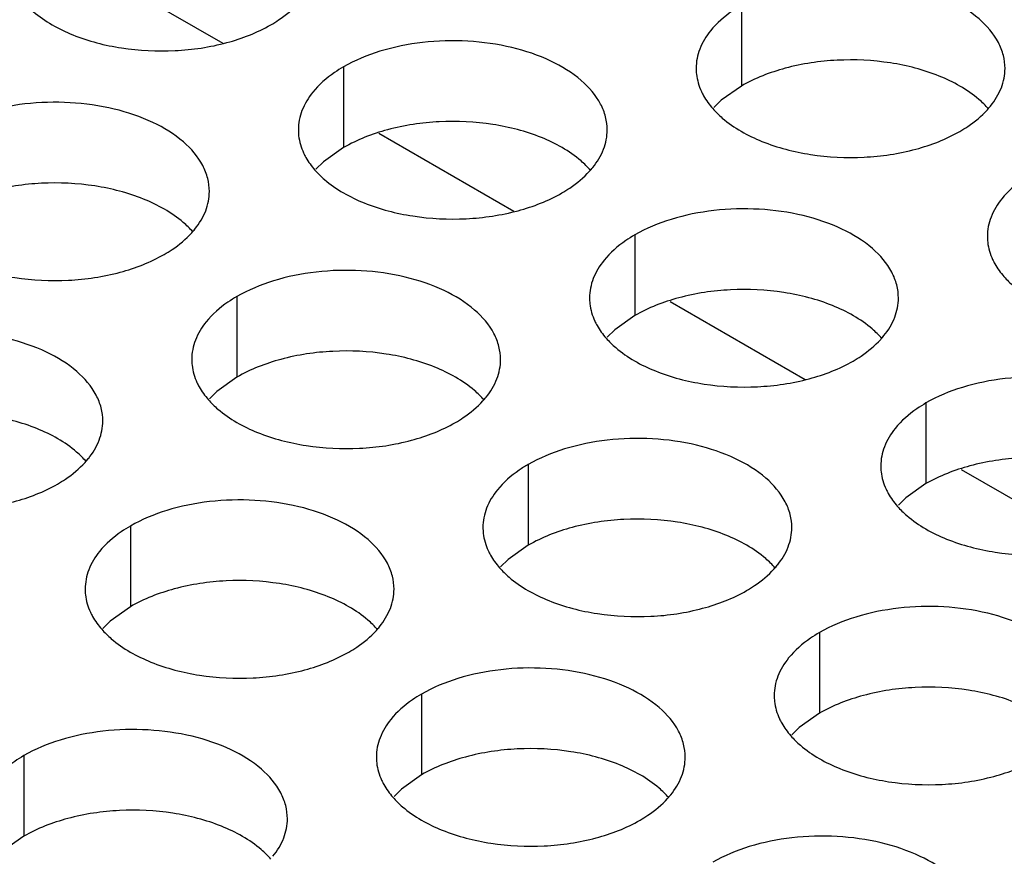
# Model space of a CAD drawing. Header units: inches. Extents: x 0 to 34, y 0 to 22.
# Tile 100 of 164: x 17.556 to 17.715, y 19.589 to 19.725. Entities that reach past the tile are written whole.
import ezdxf

# ---------------------------------------------------------------- set-up
doc = ezdxf.new("R2010")
doc.units = ezdxf.units.IN
doc.header["$LTSCALE"] = 1.87
doc.header["$MEASUREMENT"] = 0
doc.layers.get('0').update_dxf_attribs({"linetype": 'CONTINUOUS'})
doc.layers.add('02___PRT_ALL_AXES', color=7, linetype='CONTINUOUS')

msp = doc.modelspace()

# ---------------------------------------------------------------- linework, layer by layer
at = {"color": 7, "linetype": 'CONTINUOUS'}
for p, q in [((17.56665, 19.73376), (17.58853, 19.72112)), ((17.61379, 19.70654), (17.63567, 19.69391)), ((17.66093, 19.67932), (17.68281, 19.66669)), ((17.70807, 19.6521), (17.72995, 19.63947))]:
    msp.add_line(p, q, dxfattribs=at)
at = {"layer": '02___PRT_ALL_AXES', "color": 7, "linetype": 'CONTINUOUS'}
for p, q in [((17.67247, 19.72726), (17.67247, 19.71419)), ((17.60808, 19.7173), (17.60808, 19.70423)), ((17.67247, 19.71419), (17.66922, 19.71188)), ((17.66922, 19.71188), (17.66801, 19.71069)), ((17.60808, 19.70423), (17.60483, 19.70192)), ((17.60483, 19.70192), (17.60361, 19.70072)), ((17.65522, 19.69008), (17.65522, 19.67701)), ((17.59083, 19.68011), (17.59083, 19.66705)), ((17.65522, 19.67701), (17.65197, 19.6747)), ((17.65197, 19.6747), (17.65075, 19.67351)), ((17.59083, 19.66705), (17.58757, 19.66473)), ((17.58757, 19.66473), (17.58636, 19.66354)), ((17.70236, 19.66286), (17.70236, 19.6498)), ((17.63797, 19.6529), (17.63797, 19.63983)), ((17.70236, 19.6498), (17.69911, 19.64748)), ((17.69911, 19.64748), (17.6979, 19.64629)), ((17.57357, 19.64293), (17.57357, 19.62987)), ((17.63797, 19.63983), (17.63471, 19.63752)), ((17.63471, 19.63752), (17.6335, 19.63633)), ((17.57357, 19.62987), (17.57032, 19.62755)), ((17.57032, 19.62755), (17.56911, 19.62636)), ((17.68511, 19.62568), (17.68511, 19.61261)), ((17.62071, 19.61572), (17.62071, 19.60265)), ((17.68511, 19.61261), (17.68185, 19.6103)), ((17.68185, 19.6103), (17.68064, 19.60911)), ((17.55632, 19.60575), (17.55632, 19.59269)), ((17.62071, 19.60265), (17.61746, 19.60034)), ((17.61746, 19.60034), (17.61625, 19.59914)), ((17.55632, 19.59269), (17.55306, 19.59037))]:
    msp.add_line(p, q, dxfattribs=at)
at = {"layer": '02___PRT_ALL_AXES', "color": 3, "linetype": 'CONTINUOUS'}
for centre in [(17.70221, 19.71953), (17.63782, 19.70957), (17.57342, 19.6996), (17.68496, 19.68235), (17.62056, 19.67238), (17.55617, 19.66242), (17.6677, 19.64517), (17.60331, 19.6352), (17.65045, 19.60799)]:
    msp.add_arc(centre, 0.01363, 317.6963, 321.0163, dxfattribs=at)
for points, knots in [([(17.71515, 19.71704), (17.71515, 19.71775), (17.71496, 19.71921), (17.71381, 19.72212), (17.71089, 19.72548), (17.70587, 19.72853), (17.6996, 19.73063), (17.69257, 19.73162), (17.68535, 19.73142), (17.67852, 19.73005), (17.67433, 19.72833), (17.67247, 19.72726)], [0, 0, 0, 0, 0.042883, 0.087524, 0.186914, 0.304219, 0.43794, 0.582356, 0.729558, 0.871282, 1, 1, 1, 1]), ([(17.5563, 19.7278), (17.55678, 19.72725), (17.55908, 19.725), (17.56197, 19.72341), (17.56428, 19.72248)], [0, 0, 0, 0, 0.226307, 1, 1, 1, 1]), ([(17.59629, 19.7241), (17.59673, 19.72435), (17.59834, 19.72535), (17.59982, 19.72658), (17.60076, 19.72761)], [0, 0, 0, 0, 0.265362, 1, 1, 1, 1]), ([(17.67247, 19.72726), (17.67197, 19.72697), (17.67015, 19.72582), (17.66849, 19.72438), (17.66749, 19.72315)], [0, 0, 0, 0, 0.268123, 1, 1, 1, 1]), ([(17.56428, 19.72248), (17.5668, 19.72146), (17.57228, 19.72005), (17.58075, 19.71964), (17.58899, 19.72086), (17.59408, 19.72282), (17.59629, 19.7241)], [0, 0, 0, 0, 0.247189, 0.509885, 0.767301, 1, 1, 1, 1]), ([(17.66749, 19.72315), (17.66677, 19.72226), (17.6656, 19.72034), (17.66515, 19.71812), (17.66515, 19.71706)], [0, 0, 0, 0, 0.520681, 1, 1, 1, 1]), ([(17.65076, 19.70708), (17.65076, 19.70779), (17.65057, 19.70925), (17.64942, 19.71216), (17.64649, 19.71552), (17.64147, 19.71857), (17.63521, 19.72067), (17.62818, 19.72166), (17.62095, 19.72146), (17.61412, 19.72009), (17.60993, 19.71836), (17.60808, 19.7173)], [0, 0, 0, 0, 0.042883, 0.087524, 0.186914, 0.304219, 0.43794, 0.582356, 0.729558, 0.871282, 1, 1, 1, 1]), ([(17.60808, 19.7173), (17.60758, 19.71701), (17.60575, 19.71586), (17.60409, 19.71442), (17.6031, 19.71319)], [0, 0, 0, 0, 0.268123, 1, 1, 1, 1]), ([(17.66515, 19.71706), (17.66515, 19.71674), (17.66523, 19.71546), (17.6656, 19.7142), (17.666, 19.71331)], [0, 0, 0, 0, 0.245663, 1, 1, 1, 1]), ([(17.71281, 19.71095), (17.71353, 19.71184), (17.71471, 19.71376), (17.71515, 19.71598), (17.71515, 19.71704)], [0, 0, 0, 0, 0.520681, 1, 1, 1, 1]), ([(17.6031, 19.71319), (17.60238, 19.71229), (17.6012, 19.71038), (17.60076, 19.70816), (17.60076, 19.7071)], [0, 0, 0, 0, 0.520681, 1, 1, 1, 1]), ([(17.666, 19.71331), (17.66612, 19.71307), (17.66662, 19.71209), (17.66728, 19.71118), (17.66784, 19.71054)], [0, 0, 0, 0, 0.240409, 1, 1, 1, 1]), ([(17.58636, 19.69712), (17.58636, 19.69783), (17.58617, 19.69929), (17.58502, 19.7022), (17.5821, 19.70556), (17.57708, 19.70861), (17.57081, 19.71071), (17.56378, 19.71169), (17.55656, 19.7115), (17.54973, 19.71013), (17.54554, 19.7084), (17.54368, 19.70733)], [0, 0, 0, 0, 0.042883, 0.087524, 0.186914, 0.304219, 0.43794, 0.582356, 0.729558, 0.871282, 1, 1, 1, 1]), ([(17.66784, 19.71054), (17.66832, 19.71), (17.67062, 19.70774), (17.67351, 19.70616), (17.67581, 19.70523)], [0, 0, 0, 0, 0.226307, 1, 1, 1, 1]), ([(17.70783, 19.70684), (17.70827, 19.7071), (17.70988, 19.7081), (17.71136, 19.70932), (17.7123, 19.71035)], [0, 0, 0, 0, 0.265362, 1, 1, 1, 1]), ([(17.60076, 19.7071), (17.60076, 19.70678), (17.60083, 19.7055), (17.6012, 19.70423), (17.60161, 19.70335)], [0, 0, 0, 0, 0.245663, 1, 1, 1, 1]), ([(17.64842, 19.70099), (17.64914, 19.70188), (17.65031, 19.7038), (17.65076, 19.70602), (17.65076, 19.70708)], [0, 0, 0, 0, 0.520681, 1, 1, 1, 1]), ([(17.67581, 19.70523), (17.67833, 19.70421), (17.68381, 19.7028), (17.69229, 19.70239), (17.70052, 19.70361), (17.70562, 19.70557), (17.70783, 19.70684)], [0, 0, 0, 0, 0.247189, 0.509885, 0.767301, 1, 1, 1, 1]), ([(17.60161, 19.70335), (17.60172, 19.70311), (17.60223, 19.70212), (17.60289, 19.70122), (17.60344, 19.70058)], [0, 0, 0, 0, 0.240409, 1, 1, 1, 1]), ([(17.60344, 19.70058), (17.60392, 19.70003), (17.60623, 19.69778), (17.60911, 19.6962), (17.61142, 19.69526)], [0, 0, 0, 0, 0.226307, 1, 1, 1, 1]), ([(17.64344, 19.69688), (17.64387, 19.69713), (17.64548, 19.69813), (17.64696, 19.69936), (17.6479, 19.70039)], [0, 0, 0, 0, 0.265362, 1, 1, 1, 1]), ([(17.71962, 19.70004), (17.71911, 19.69975), (17.71729, 19.6986), (17.71563, 19.69716), (17.71464, 19.69593)], [0, 0, 0, 0, 0.268123, 1, 1, 1, 1]), ([(17.58402, 19.69103), (17.58474, 19.69192), (17.58592, 19.69384), (17.58636, 19.69606), (17.58636, 19.69712)], [0, 0, 0, 0, 0.520681, 1, 1, 1, 1]), ([(17.61142, 19.69526), (17.61394, 19.69425), (17.61942, 19.69283), (17.62789, 19.69243), (17.63613, 19.69364), (17.64122, 19.6956), (17.64344, 19.69688)], [0, 0, 0, 0, 0.247189, 0.509885, 0.767301, 1, 1, 1, 1]), ([(17.71464, 19.69593), (17.71391, 19.69504), (17.71274, 19.69312), (17.71229, 19.6909), (17.71229, 19.68984)], [0, 0, 0, 0, 0.520681, 1, 1, 1, 1]), ([(17.6979, 19.67986), (17.6979, 19.68057), (17.69771, 19.68203), (17.69656, 19.68494), (17.69363, 19.6883), (17.68861, 19.69135), (17.68235, 19.69345), (17.67532, 19.69444), (17.66809, 19.69424), (17.66126, 19.69287), (17.65707, 19.69115), (17.65522, 19.69008)], [0, 0, 0, 0, 0.042883, 0.087524, 0.186914, 0.304219, 0.43794, 0.582356, 0.729558, 0.871282, 1, 1, 1, 1]), ([(17.57904, 19.68692), (17.57948, 19.68717), (17.58109, 19.68817), (17.58257, 19.6894), (17.58351, 19.69043)], [0, 0, 0, 0, 0.265362, 1, 1, 1, 1]), ([(17.65522, 19.69008), (17.65472, 19.68979), (17.65289, 19.68864), (17.65123, 19.6872), (17.65024, 19.68597)], [0, 0, 0, 0, 0.268123, 1, 1, 1, 1]), ([(17.71229, 19.68984), (17.71229, 19.68953), (17.71237, 19.68824), (17.71274, 19.68698), (17.71314, 19.6861)], [0, 0, 0, 0, 0.245663, 1, 1, 1, 1]), ([(17.54702, 19.6853), (17.54954, 19.68428), (17.55502, 19.68287), (17.5635, 19.68246), (17.57173, 19.68368), (17.57683, 19.68564), (17.57904, 19.68692)], [0, 0, 0, 0, 0.247189, 0.509885, 0.767301, 1, 1, 1, 1]), ([(17.65024, 19.68597), (17.64952, 19.68508), (17.64834, 19.68316), (17.6479, 19.68094), (17.6479, 19.67988)], [0, 0, 0, 0, 0.520681, 1, 1, 1, 1]), ([(17.71314, 19.6861), (17.71326, 19.68585), (17.71376, 19.68487), (17.71442, 19.68396), (17.71498, 19.68333)], [0, 0, 0, 0, 0.240409, 1, 1, 1, 1]), ([(17.6335, 19.6699), (17.6335, 19.67061), (17.63331, 19.67207), (17.63216, 19.67498), (17.62924, 19.67834), (17.62422, 19.68139), (17.61795, 19.68349), (17.61092, 19.68448), (17.6037, 19.68428), (17.59687, 19.68291), (17.59268, 19.68118), (17.59083, 19.68011)], [0, 0, 0, 0, 0.042883, 0.087524, 0.186914, 0.304219, 0.43794, 0.582356, 0.729558, 0.871282, 1, 1, 1, 1]), ([(17.71498, 19.68333), (17.71546, 19.68278), (17.71776, 19.68053), (17.72065, 19.67894), (17.72295, 19.67801)], [0, 0, 0, 0, 0.226307, 1, 1, 1, 1]), ([(17.59083, 19.68011), (17.59032, 19.67982), (17.5885, 19.67868), (17.58684, 19.67724), (17.58585, 19.67601)], [0, 0, 0, 0, 0.268123, 1, 1, 1, 1]), ([(17.6479, 19.67988), (17.6479, 19.67956), (17.64797, 19.67828), (17.64834, 19.67701), (17.64875, 19.67613)], [0, 0, 0, 0, 0.245663, 1, 1, 1, 1]), ([(17.69556, 19.67377), (17.69628, 19.67466), (17.69745, 19.67658), (17.6979, 19.6788), (17.6979, 19.67986)], [0, 0, 0, 0, 0.520681, 1, 1, 1, 1]), ([(17.58585, 19.67601), (17.58512, 19.67511), (17.58395, 19.6732), (17.5835, 19.67098), (17.5835, 19.66992)], [0, 0, 0, 0, 0.520681, 1, 1, 1, 1]), ([(17.64875, 19.67613), (17.64886, 19.67589), (17.64937, 19.6749), (17.65003, 19.674), (17.65058, 19.67336)], [0, 0, 0, 0, 0.240409, 1, 1, 1, 1]), ([(17.56911, 19.65994), (17.56911, 19.66065), (17.56892, 19.66211), (17.56777, 19.66502), (17.56484, 19.66838), (17.55982, 19.67143), (17.55356, 19.67353), (17.54653, 19.67451), (17.5393, 19.67432), (17.53247, 19.67295), (17.52828, 19.67122), (17.52643, 19.67015)], [0, 0, 0, 0, 0.042883, 0.087524, 0.186914, 0.304219, 0.43794, 0.582356, 0.729558, 0.871282, 1, 1, 1, 1]), ([(17.65058, 19.67336), (17.65106, 19.67282), (17.65337, 19.67056), (17.65625, 19.66898), (17.65856, 19.66805)], [0, 0, 0, 0, 0.226307, 1, 1, 1, 1]), ([(17.69058, 19.66966), (17.69101, 19.66991), (17.69262, 19.67092), (17.6941, 19.67214), (17.69504, 19.67317)], [0, 0, 0, 0, 0.265362, 1, 1, 1, 1]), ([(17.5835, 19.66992), (17.5835, 19.6696), (17.58358, 19.66832), (17.58395, 19.66705), (17.58435, 19.66617)], [0, 0, 0, 0, 0.245663, 1, 1, 1, 1]), ([(17.63116, 19.66381), (17.63188, 19.6647), (17.63306, 19.66662), (17.6335, 19.66884), (17.6335, 19.6699)], [0, 0, 0, 0, 0.520681, 1, 1, 1, 1]), ([(17.65856, 19.66805), (17.66108, 19.66703), (17.66656, 19.66562), (17.67503, 19.66521), (17.68327, 19.66643), (17.68836, 19.66838), (17.69058, 19.66966)], [0, 0, 0, 0, 0.247189, 0.509885, 0.767301, 1, 1, 1, 1]), ([(17.74504, 19.65264), (17.74504, 19.65335), (17.74485, 19.65481), (17.7437, 19.65772), (17.74077, 19.66109), (17.73575, 19.66413), (17.72949, 19.66623), (17.72246, 19.66722), (17.71523, 19.66702), (17.7084, 19.66566), (17.70421, 19.66393), (17.70236, 19.66286)], [0, 0, 0, 0, 0.042883, 0.087524, 0.186914, 0.304219, 0.43794, 0.582356, 0.729558, 0.871282, 1, 1, 1, 1]), ([(17.58435, 19.66617), (17.58447, 19.66593), (17.58497, 19.66494), (17.58563, 19.66404), (17.58619, 19.6634)], [0, 0, 0, 0, 0.240409, 1, 1, 1, 1]), ([(17.58619, 19.6634), (17.58667, 19.66285), (17.58897, 19.6606), (17.59186, 19.65901), (17.59416, 19.65808)], [0, 0, 0, 0, 0.226307, 1, 1, 1, 1]), ([(17.62618, 19.6597), (17.62662, 19.65995), (17.62823, 19.66095), (17.62971, 19.66218), (17.63065, 19.66321)], [0, 0, 0, 0, 0.265362, 1, 1, 1, 1]), ([(17.70236, 19.66286), (17.70186, 19.66257), (17.70003, 19.66142), (17.69837, 19.65998), (17.69738, 19.65875)], [0, 0, 0, 0, 0.268123, 1, 1, 1, 1]), ([(17.56677, 19.65384), (17.56749, 19.65474), (17.56866, 19.65665), (17.56911, 19.65888), (17.56911, 19.65994)], [0, 0, 0, 0, 0.520681, 1, 1, 1, 1]), ([(17.59416, 19.65808), (17.59668, 19.65707), (17.60216, 19.65565), (17.61064, 19.65524), (17.61887, 19.65646), (17.62397, 19.65842), (17.62618, 19.6597)], [0, 0, 0, 0, 0.247189, 0.509885, 0.767301, 1, 1, 1, 1]), ([(17.69738, 19.65875), (17.69666, 19.65786), (17.69548, 19.65594), (17.69504, 19.65372), (17.69504, 19.65266)], [0, 0, 0, 0, 0.520681, 1, 1, 1, 1]), ([(17.68064, 19.64268), (17.68064, 19.64339), (17.68045, 19.64485), (17.6793, 19.64776), (17.67638, 19.65112), (17.67136, 19.65417), (17.66509, 19.65627), (17.65806, 19.65726), (17.65084, 19.65706), (17.64401, 19.65569), (17.63982, 19.65396), (17.63797, 19.6529)], [0, 0, 0, 0, 0.042883, 0.087524, 0.186914, 0.304219, 0.43794, 0.582356, 0.729558, 0.871282, 1, 1, 1, 1]), ([(17.56179, 19.64974), (17.56222, 19.64999), (17.56383, 19.65099), (17.56531, 19.65221), (17.56625, 19.65325)], [0, 0, 0, 0, 0.265362, 1, 1, 1, 1]), ([(17.63797, 19.6529), (17.63746, 19.65261), (17.63564, 19.65146), (17.63398, 19.65002), (17.63299, 19.64879)], [0, 0, 0, 0, 0.268123, 1, 1, 1, 1]), ([(17.69504, 19.65266), (17.69504, 19.65235), (17.69511, 19.65106), (17.69548, 19.6498), (17.69589, 19.64892)], [0, 0, 0, 0, 0.245663, 1, 1, 1, 1]), ([(17.52977, 19.64812), (17.53229, 19.6471), (17.53777, 19.64569), (17.54624, 19.64528), (17.55448, 19.6465), (17.55957, 19.64846), (17.56179, 19.64974)], [0, 0, 0, 0, 0.247189, 0.509885, 0.767301, 1, 1, 1, 1]), ([(17.63299, 19.64879), (17.63226, 19.6479), (17.63109, 19.64598), (17.63064, 19.64376), (17.63064, 19.6427)], [0, 0, 0, 0, 0.520681, 1, 1, 1, 1]), ([(17.69589, 19.64892), (17.696, 19.64867), (17.69651, 19.64769), (17.69717, 19.64678), (17.69772, 19.64615)], [0, 0, 0, 0, 0.240409, 1, 1, 1, 1]), ([(17.61625, 19.63272), (17.61625, 19.63343), (17.61606, 19.63489), (17.61491, 19.6378), (17.61198, 19.64116), (17.60696, 19.64421), (17.6007, 19.64631), (17.59367, 19.6473), (17.58644, 19.6471), (17.57961, 19.64573), (17.57542, 19.644), (17.57357, 19.64293)], [0, 0, 0, 0, 0.042883, 0.087524, 0.186914, 0.304219, 0.43794, 0.582356, 0.729558, 0.871282, 1, 1, 1, 1]), ([(17.69772, 19.64615), (17.6982, 19.6456), (17.70051, 19.64335), (17.70339, 19.64176), (17.7057, 19.64083)], [0, 0, 0, 0, 0.226307, 1, 1, 1, 1]), ([(17.57357, 19.64293), (17.57307, 19.64264), (17.57124, 19.6415), (17.56958, 19.64006), (17.56859, 19.63883)], [0, 0, 0, 0, 0.268123, 1, 1, 1, 1]), ([(17.63064, 19.6427), (17.63064, 19.64238), (17.63072, 19.6411), (17.63109, 19.63983), (17.6315, 19.63895)], [0, 0, 0, 0, 0.245663, 1, 1, 1, 1]), ([(17.6783, 19.63659), (17.67902, 19.63748), (17.6802, 19.6394), (17.68064, 19.64162), (17.68064, 19.64268)], [0, 0, 0, 0, 0.520681, 1, 1, 1, 1]), ([(17.7057, 19.64083), (17.70822, 19.63981), (17.7137, 19.6384), (17.72217, 19.63799), (17.73041, 19.63921), (17.7355, 19.64117), (17.73772, 19.64244)], [0, 0, 0, 0, 0.247189, 0.509885, 0.767301, 1, 1, 1, 1]), ([(17.56859, 19.63883), (17.56787, 19.63793), (17.56669, 19.63602), (17.56625, 19.63379), (17.56625, 19.63274)], [0, 0, 0, 0, 0.520681, 1, 1, 1, 1]), ([(17.6315, 19.63895), (17.63161, 19.63871), (17.63211, 19.63772), (17.63277, 19.63682), (17.63333, 19.63618)], [0, 0, 0, 0, 0.240409, 1, 1, 1, 1]), ([(17.63333, 19.63618), (17.63381, 19.63564), (17.63611, 19.63338), (17.639, 19.6318), (17.6413, 19.63086)], [0, 0, 0, 0, 0.226307, 1, 1, 1, 1]), ([(17.67332, 19.63248), (17.67376, 19.63273), (17.67537, 19.63374), (17.67685, 19.63496), (17.67779, 19.63599)], [0, 0, 0, 0, 0.265362, 1, 1, 1, 1]), ([(17.56625, 19.63274), (17.56625, 19.63242), (17.56632, 19.63113), (17.56669, 19.62987), (17.5671, 19.62899)], [0, 0, 0, 0, 0.245663, 1, 1, 1, 1]), ([(17.61391, 19.62663), (17.61463, 19.62752), (17.6158, 19.62944), (17.61625, 19.63166), (17.61625, 19.63272)], [0, 0, 0, 0, 0.520681, 1, 1, 1, 1]), ([(17.6413, 19.63086), (17.64382, 19.62985), (17.6493, 19.62844), (17.65778, 19.62803), (17.66601, 19.62925), (17.67111, 19.6312), (17.67332, 19.63248)], [0, 0, 0, 0, 0.247189, 0.509885, 0.767301, 1, 1, 1, 1]), ([(17.72778, 19.61546), (17.72778, 19.61617), (17.72759, 19.61763), (17.72644, 19.62054), (17.72352, 19.6239), (17.7185, 19.62695), (17.71223, 19.62905), (17.7052, 19.63004), (17.69798, 19.62984), (17.69115, 19.62847), (17.68696, 19.62675), (17.68511, 19.62568)], [0, 0, 0, 0, 0.042883, 0.087524, 0.186914, 0.304219, 0.43794, 0.582356, 0.729558, 0.871282, 1, 1, 1, 1]), ([(17.5671, 19.62899), (17.56721, 19.62875), (17.56772, 19.62776), (17.56838, 19.62685), (17.56893, 19.62622)], [0, 0, 0, 0, 0.240409, 1, 1, 1, 1]), ([(17.56893, 19.62622), (17.56941, 19.62567), (17.57172, 19.62342), (17.5746, 19.62183), (17.57691, 19.6209)], [0, 0, 0, 0, 0.226307, 1, 1, 1, 1]), ([(17.60893, 19.62252), (17.60936, 19.62277), (17.61097, 19.62377), (17.61245, 19.625), (17.61339, 19.62603)], [0, 0, 0, 0, 0.265362, 1, 1, 1, 1]), ([(17.68511, 19.62568), (17.68461, 19.62539), (17.68278, 19.62424), (17.68112, 19.6228), (17.68013, 19.62157)], [0, 0, 0, 0, 0.268123, 1, 1, 1, 1]), ([(17.57691, 19.6209), (17.57943, 19.61988), (17.58491, 19.61847), (17.59338, 19.61806), (17.60162, 19.61928), (17.60671, 19.62124), (17.60893, 19.62252)], [0, 0, 0, 0, 0.247189, 0.509885, 0.767301, 1, 1, 1, 1]), ([(17.68013, 19.62157), (17.6794, 19.62068), (17.67823, 19.61876), (17.67779, 19.61654), (17.67778, 19.61548)], [0, 0, 0, 0, 0.520681, 1, 1, 1, 1]), ([(17.66339, 19.6055), (17.66339, 19.60621), (17.6632, 19.60767), (17.66205, 19.61058), (17.65912, 19.61394), (17.6541, 19.61699), (17.64784, 19.61909), (17.64081, 19.62008), (17.63358, 19.61988), (17.62675, 19.61851), (17.62256, 19.61678), (17.62071, 19.61572)], [0, 0, 0, 0, 0.042883, 0.087524, 0.186914, 0.304219, 0.43794, 0.582356, 0.729558, 0.871282, 1, 1, 1, 1]), ([(17.62071, 19.61572), (17.62021, 19.61543), (17.61838, 19.61428), (17.61672, 19.61284), (17.61573, 19.61161)], [0, 0, 0, 0, 0.268123, 1, 1, 1, 1]), ([(17.67778, 19.61548), (17.67778, 19.61516), (17.67786, 19.61388), (17.67823, 19.61261), (17.67864, 19.61173)], [0, 0, 0, 0, 0.245663, 1, 1, 1, 1]), ([(17.61573, 19.61161), (17.61501, 19.61071), (17.61383, 19.6088), (17.61339, 19.60658), (17.61339, 19.60552)], [0, 0, 0, 0, 0.520681, 1, 1, 1, 1]), ([(17.67864, 19.61173), (17.67875, 19.61149), (17.67926, 19.61051), (17.67991, 19.6096), (17.68047, 19.60896)], [0, 0, 0, 0, 0.240409, 1, 1, 1, 1]), ([(17.59899, 19.59554), (17.59899, 19.59625), (17.5988, 19.59771), (17.59765, 19.60062), (17.59473, 19.60398), (17.58971, 19.60703), (17.58344, 19.60913), (17.57641, 19.61011), (17.56919, 19.60992), (17.56236, 19.60855), (17.55817, 19.60682), (17.55632, 19.60575)], [0, 0, 0, 0, 0.042883, 0.087524, 0.186914, 0.304219, 0.43794, 0.582356, 0.729558, 0.871282, 1, 1, 1, 1]), ([(17.68047, 19.60896), (17.68095, 19.60842), (17.68325, 19.60616), (17.68614, 19.60458), (17.68844, 19.60365)], [0, 0, 0, 0, 0.226307, 1, 1, 1, 1]), ([(17.55632, 19.60575), (17.55581, 19.60546), (17.55399, 19.60432), (17.55233, 19.60287), (17.55134, 19.60165)], [0, 0, 0, 0, 0.268123, 1, 1, 1, 1]), ([(17.61339, 19.60552), (17.61339, 19.6052), (17.61346, 19.60392), (17.61383, 19.60265), (17.61424, 19.60177)], [0, 0, 0, 0, 0.245663, 1, 1, 1, 1]), ([(17.66105, 19.59941), (17.66177, 19.6003), (17.66294, 19.60222), (17.66339, 19.60444), (17.66339, 19.6055)], [0, 0, 0, 0, 0.520681, 1, 1, 1, 1]), ([(17.68844, 19.60365), (17.69096, 19.60263), (17.69645, 19.60122), (17.70492, 19.60081), (17.71315, 19.60203), (17.71825, 19.60399), (17.72046, 19.60526)], [0, 0, 0, 0, 0.247189, 0.509885, 0.767301, 1, 1, 1, 1]), ([(17.61424, 19.60177), (17.61435, 19.60153), (17.61486, 19.60054), (17.61552, 19.59964), (17.61607, 19.599)], [0, 0, 0, 0, 0.240409, 1, 1, 1, 1]), ([(17.61607, 19.599), (17.61655, 19.59845), (17.61886, 19.5962), (17.62175, 19.59462), (17.62405, 19.59368)], [0, 0, 0, 0, 0.226307, 1, 1, 1, 1]), ([(17.65607, 19.5953), (17.6565, 19.59555), (17.65811, 19.59655), (17.65959, 19.59778), (17.66053, 19.59881)], [0, 0, 0, 0, 0.265362, 1, 1, 1, 1]), ([(17.59665, 19.58945), (17.59737, 19.59034), (17.59855, 19.59226), (17.59899, 19.59448), (17.59899, 19.59554)], [0, 0, 0, 0, 0.520681, 1, 1, 1, 1]), ([(17.62405, 19.59368), (17.62657, 19.59267), (17.63205, 19.59125), (17.64052, 19.59085), (17.64876, 19.59206), (17.65385, 19.59402), (17.65607, 19.5953)], [0, 0, 0, 0, 0.247189, 0.509885, 0.767301, 1, 1, 1, 1]), ([(17.71053, 19.57828), (17.71053, 19.57899), (17.71034, 19.58045), (17.70919, 19.58336), (17.70627, 19.58672), (17.70124, 19.58977), (17.69498, 19.59187), (17.68795, 19.59286), (17.68072, 19.59266), (17.67389, 19.59129), (17.6697, 19.58957), (17.66785, 19.5885)], [0, 0, 0, 0, 0.042883, 0.087524, 0.186914, 0.304219, 0.43794, 0.582356, 0.729558, 0.871282, 1, 1, 1, 1])]:
    msp.add_open_spline(points, degree=3, knots=knots, dxfattribs=at)
at = {"layer": '02___PRT_ALL_AXES', "color": 7, "linetype": 'CONTINUOUS'}
for points, knots in [([(17.70449, 19.71581), (17.70197, 19.71683), (17.69649, 19.71824), (17.68802, 19.71865), (17.67978, 19.71743), (17.67469, 19.71547), (17.67247, 19.71419)], [0, 0, 0, 0, 0.247189, 0.509885, 0.767301, 1, 1, 1, 1]), ([(17.71247, 19.71049), (17.71199, 19.71104), (17.70968, 19.71329), (17.7068, 19.71488), (17.70449, 19.71581)], [0, 0, 0, 0, 0.226307, 1, 1, 1, 1]), ([(17.6401, 19.70585), (17.63758, 19.70687), (17.6321, 19.70828), (17.62362, 19.70869), (17.61539, 19.70747), (17.61029, 19.70551), (17.60808, 19.70423)], [0, 0, 0, 0, 0.247189, 0.509885, 0.767301, 1, 1, 1, 1]), ([(17.64807, 19.70053), (17.64759, 19.70108), (17.64529, 19.70333), (17.6424, 19.70492), (17.6401, 19.70585)], [0, 0, 0, 0, 0.226307, 1, 1, 1, 1]), ([(17.5757, 19.69589), (17.57318, 19.6969), (17.5677, 19.69832), (17.55923, 19.69872), (17.55099, 19.69751), (17.5459, 19.69555), (17.54368, 19.69427)], [0, 0, 0, 0, 0.247189, 0.509885, 0.767301, 1, 1, 1, 1]), ([(17.58368, 19.69057), (17.5832, 19.69112), (17.58089, 19.69337), (17.57801, 19.69495), (17.5757, 19.69589)], [0, 0, 0, 0, 0.226307, 1, 1, 1, 1]), ([(17.68724, 19.67863), (17.68472, 19.67965), (17.67924, 19.68106), (17.67076, 19.68147), (17.66253, 19.68025), (17.65743, 19.67829), (17.65522, 19.67701)], [0, 0, 0, 0, 0.247189, 0.509885, 0.767301, 1, 1, 1, 1]), ([(17.69521, 19.67331), (17.69473, 19.67386), (17.69243, 19.67611), (17.68954, 19.6777), (17.68724, 19.67863)], [0, 0, 0, 0, 0.226307, 1, 1, 1, 1]), ([(17.62284, 19.66867), (17.62032, 19.66969), (17.61484, 19.6711), (17.60637, 19.67151), (17.59813, 19.67029), (17.59304, 19.66833), (17.59083, 19.66705)], [0, 0, 0, 0, 0.247189, 0.509885, 0.767301, 1, 1, 1, 1]), ([(17.63082, 19.66335), (17.63034, 19.6639), (17.62804, 19.66615), (17.62515, 19.66774), (17.62284, 19.66867)], [0, 0, 0, 0, 0.226307, 1, 1, 1, 1]), ([(17.55845, 19.65871), (17.55593, 19.65972), (17.55045, 19.66113), (17.54197, 19.66154), (17.53374, 19.66032), (17.52864, 19.65837), (17.52643, 19.65709)], [0, 0, 0, 0, 0.247189, 0.509885, 0.767301, 1, 1, 1, 1]), ([(17.56642, 19.65339), (17.56594, 19.65393), (17.56364, 19.65619), (17.56075, 19.65777), (17.55845, 19.65871)], [0, 0, 0, 0, 0.226307, 1, 1, 1, 1]), ([(17.73438, 19.65141), (17.73186, 19.65243), (17.72638, 19.65384), (17.7179, 19.65425), (17.70967, 19.65303), (17.70458, 19.65107), (17.70236, 19.6498)], [0, 0, 0, 0, 0.247189, 0.509885, 0.767301, 1, 1, 1, 1]), ([(17.66998, 19.64145), (17.66746, 19.64247), (17.66198, 19.64388), (17.65351, 19.64429), (17.64527, 19.64307), (17.64018, 19.64111), (17.63797, 19.63983)], [0, 0, 0, 0, 0.247189, 0.509885, 0.767301, 1, 1, 1, 1]), ([(17.67796, 19.63613), (17.67748, 19.63668), (17.67518, 19.63893), (17.67229, 19.64052), (17.66998, 19.64145)], [0, 0, 0, 0, 0.226307, 1, 1, 1, 1]), ([(17.60559, 19.63149), (17.60307, 19.63251), (17.59759, 19.63392), (17.58911, 19.63433), (17.58088, 19.63311), (17.57579, 19.63115), (17.57357, 19.62987)], [0, 0, 0, 0, 0.247189, 0.509885, 0.767301, 1, 1, 1, 1]), ([(17.61356, 19.62617), (17.61309, 19.62672), (17.61078, 19.62897), (17.60789, 19.63056), (17.60559, 19.63149)], [0, 0, 0, 0, 0.226307, 1, 1, 1, 1]), ([(17.71712, 19.61423), (17.7146, 19.61525), (17.70912, 19.61666), (17.70065, 19.61707), (17.69242, 19.61585), (17.68732, 19.61389), (17.68511, 19.61261)], [0, 0, 0, 0, 0.247189, 0.509885, 0.767301, 1, 1, 1, 1]), ([(17.65273, 19.60427), (17.65021, 19.60529), (17.64473, 19.6067), (17.63625, 19.60711), (17.62802, 19.60589), (17.62293, 19.60393), (17.62071, 19.60265)], [0, 0, 0, 0, 0.247189, 0.509885, 0.767301, 1, 1, 1, 1]), ([(17.6607, 19.59895), (17.66023, 19.5995), (17.65792, 19.60175), (17.65503, 19.60334), (17.65273, 19.60427)], [0, 0, 0, 0, 0.226307, 1, 1, 1, 1]), ([(17.58833, 19.59431), (17.58581, 19.59532), (17.58033, 19.59674), (17.57186, 19.59714), (17.56363, 19.59593), (17.55853, 19.59397), (17.55632, 19.59269)], [0, 0, 0, 0, 0.247189, 0.509885, 0.767301, 1, 1, 1, 1]), ([(17.59631, 19.58899), (17.59583, 19.58954), (17.59353, 19.59179), (17.59064, 19.59337), (17.58833, 19.59431)], [0, 0, 0, 0, 0.226307, 1, 1, 1, 1])]:
    msp.add_open_spline(points, degree=3, knots=knots, dxfattribs=at)

doc.saveas('drawing.dxf')
